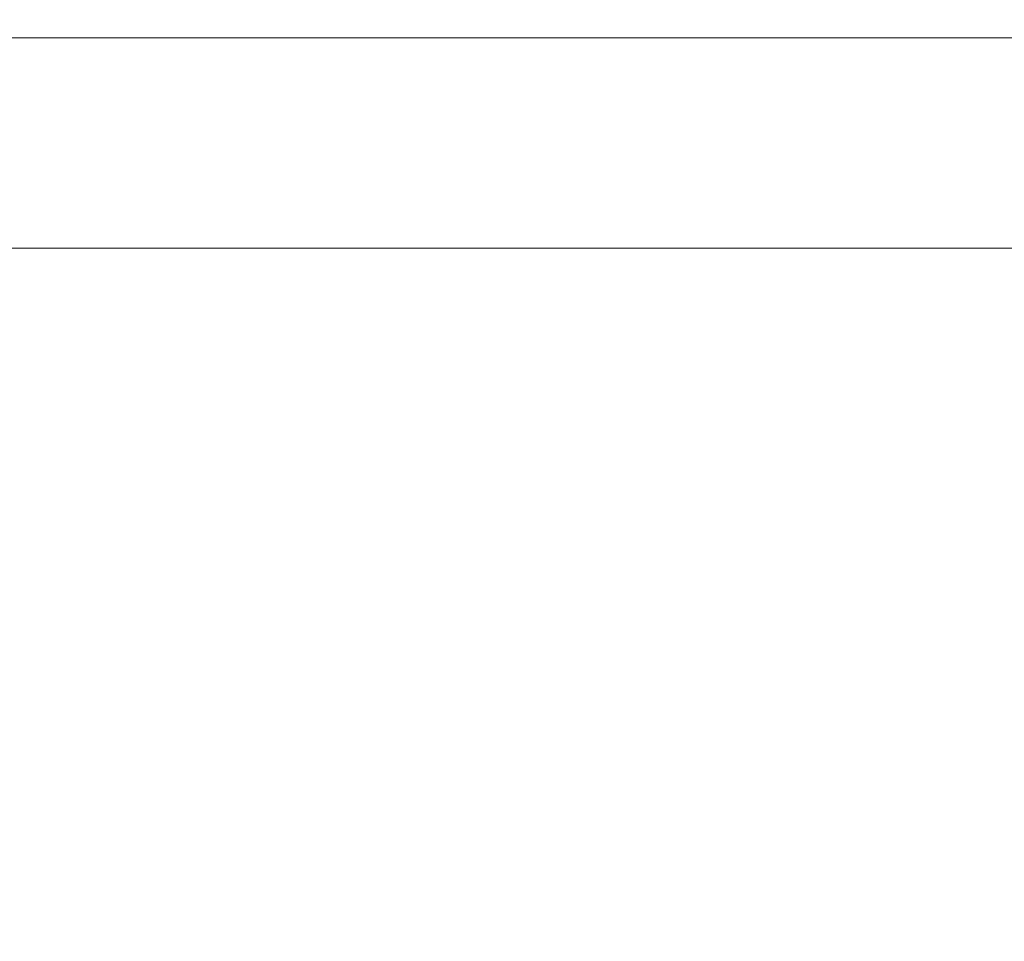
# Model space of a CAD drawing. Header units: millimetres. Extents: x 5437 to 18441, y -4466 to 3128.
# Tile 27 of 256: x 8004 to 8068, y -2797 to -2736. Entities that reach past the tile are written whole.
import ezdxf

# ---------------------------------------------------------------- set-up
doc = ezdxf.new("R2010")
doc.units = ezdxf.units.MM
doc.layers.add('1', color=7, linetype='Continuous', true_color=0xffffff)
doc.dimstyles.get("Standard").update_dxf_attribs({"dimtxt": 0.18, "dimasz": 0.18, "dimexe": 0.18, "dimexo": 0.0625, "dimgap": 0.09, "dimtad": 0, "dimtih": 1, "dimtoh": 1, "dimdec": 4, "dimzin": 0, "dimdsep": 46, "dimtxsty": 'Standard', "dimcen": 0.09, "dimadec": 0, "dimazin": 0, "dimtfac": 1, "dimtdec": 4, "dimtofl": 0, "dimtmove": 0, "dimatfit": 3, "dimfxl": 1, "dimtolj": 1, "dimtzin": 0, "dimarcsym": 0})

# ---------------------------------------------------------------- blocks, each defined once
blk = doc.blocks.new('*D53')
at = {"color": 0, "lineweight": -2, "transparency": 16777216}
for p, q in [((10989.431, -2154.415), (10692.917, -2240.821)), ((11069.431, -2154.415), (10989.431, -2154.415)), ((8443.39, -2896.322), (8443.57, -2896.322)), ((8443.48, -2896.412), (8443.48, -2896.232))]:
    blk.add_line(p, q, dxfattribs=at)
at = {"color": 0, "lineweight": 20, "transparency": 16777216}
blk.add_solid([(10689.187, -2228.02), (10696.648, -2253.622), (10616.112, -2263.203)], dxfattribs=at)
at = {"layer": 'Defpoints', "color": 0, "lineweight": 20, "transparency": 16777216}
for p in [(10616.112, -2263.203), (6270.848, -3529.44)]:
    blk.add_point(p, dxfattribs=at)
at = {"color": 0, "lineweight": 20, "transparency": 16777216, "insert": (11249.521, -2154.415), "char_height": 80, "attachment_point": 5}
blk.add_mtext('\\A1;R2260', dxfattribs=at)
blk = doc.blocks.new('*D54')
at = {"color": 0, "lineweight": -2, "transparency": 16777216}
blk.add_line((7492.685, -2896.322), (7463.516, -2896.322), dxfattribs=at)
at = {"color": 0, "lineweight": -3, "transparency": 16777216}
for start, end in [(14.724706, 87.329624), (101.590205, 175.275294)]:
    blk.add_arc((8434.119, -2896.322), 970.423, start, end, dxfattribs=at)
at = {"color": 0, "lineweight": 20, "transparency": 16777216}
for points in [[(9385.695, -2646.81), (9359.647, -2652.519), (9389.799, -2727.809)], [(7480.316, -2816.939), (7453.672, -2815.84), (7463.696, -2896.322)]]:
    blk.add_solid(points, dxfattribs=at)
at = {"layer": 'Defpoints', "color": 0, "lineweight": 20, "transparency": 16777216}
for p in [(7900.863, -2085.545), (10671.817, -2501.755), (7492.748, -2896.322), (7740.501, -2896.322), (8434.119, -2896.322)]:
    blk.add_point(p, dxfattribs=at)
at = {"color": 0, "lineweight": 20, "transparency": 16777216, "insert": (8359.241, -1928.792), "char_height": 80, "attachment_point": 5}
blk.add_mtext('\\A1;165%%D', dxfattribs=at)

msp = doc.modelspace()

# ---------------------------------------------------------------- linework, layer by layer
at = {"color": 7, "lineweight": 20}
msp.add_arc((8443.47995, -2896.41157), 893, 10.1099821, 350.11198757, dxfattribs=at)
at = {"layer": '1', "color": 0, "lineweight": 20}
for p, q in [((8103.47995, -2737.5876), (7955.47995, -2737.5876)), ((7955.47995, -2751.32157), (8103.47995, -2751.32157))]:
    msp.add_line(p, q, dxfattribs=at)

# ---------------------------------------------------------------- dimensions: what is measured, and where the dimension line sits
at = {"color": 0, "lineweight": 20}
dim = msp.add_angular_dim_2l(base=(7900.86303, -2085.54536), line1=((8434.11893, -2896.32157), (10671.81706, -2501.75501)), line2=((7740.5009, -2896.32157), (7492.74781, -2896.32157)), text='165%%D', dimstyle='Standard', override={"dimtxt": 80, "dimasz": 80, "dimlwd": 65533}, dxfattribs=at)
dim.commit()
dim.dimension.update_dxf_attribs({"geometry": '*D54', "text_midpoint": (8359.2409, -1928.79214), "dimtype": 162})
dim = msp.add_diameter_dim_2p(p1=(6270.84796, -3529.44022), p2=(10616.11195, -2263.20291), text='R2260', dimstyle='Standard', override={"dimtxt": 80, "dimasz": 80, "dimdec": 0}, dxfattribs=at)
dim.commit()
dim.dimension.update_dxf_attribs({"geometry": '*D53', "text_midpoint": (11249.52071, -2154.41547), "dimtype": 163})

doc.saveas('drawing.dxf')
